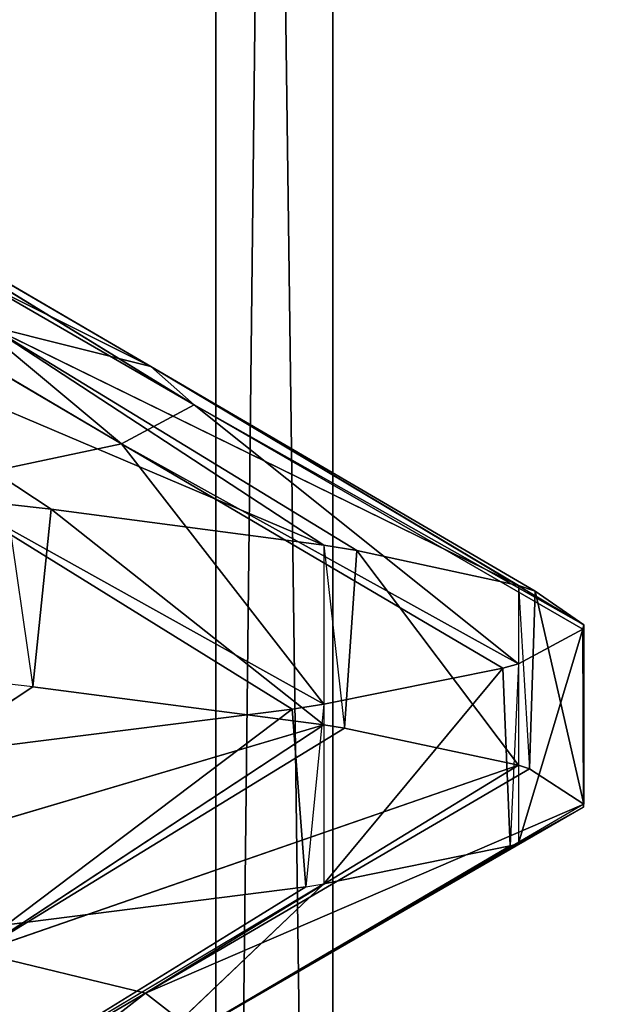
# Model space of a CAD drawing. Extents: x 23.4 to 34.4, y 0.2 to 38.3.
# Tile 228 of 256: x 29.1977 to 29.2383, y 24.6196 to 24.6881. Entities that reach past the tile are written whole.
import ezdxf

# ---------------------------------------------------------------- set-up
doc = ezdxf.new("R2010")
doc.units = 0
doc.header["$LTSCALE"] = 2.54
doc.layers.get('0').update_dxf_attribs({"color": 13, "linetype": 'CONTINUOUS'})

# ---------------------------------------------------------------- blocks, each defined once
blk = doc.blocks.new('SZCZOTKA_DO_WC_MOURO_-_WOL')
at = {"color": 0}
for p, q in [((29.219489, 24.445999, 4.779158), (29.182349, 27.183499, 4.825343)), ((29.219489, 24.445999, 4.779158), (29.182349, 27.183499, 4.825343)), ((29.211343, 27.183499, 4.389211), (29.211343, 24.445999, 4.389211)), ((29.211343, 24.445999, 4.389211), (29.242041, 27.183499, 4.439906)), ((29.211343, 24.445999, 4.389211), (29.242041, 27.183499, 4.439906)), ((29.211343, 27.183499, 4.389211), (29.211343, 24.445999, 4.389211)), ((29.219489, 24.445999, 4.779158), (29.219489, 27.183499, 4.779158)), ((29.219489, 24.445999, 4.779158), (29.219489, 27.183499, 4.779158)), ((29.169891, 24.682411, 4.511266), (29.206812, 24.663959, 4.549062)), ((29.169891, 24.682411, 4.511266), (29.206812, 24.663959, 4.549062)), ((29.209839, 24.661302, 4.595806), (29.180057, 24.679584, 4.553121)), ((29.206812, 24.663959, 4.549062), (29.180057, 24.679584, 4.553121)), ((29.209839, 24.661302, 4.595806), (29.180057, 24.679584, 4.553121)), ((29.206812, 24.663959, 4.549062), (29.180057, 24.679584, 4.553121)), ((29.209839, 24.661302, 4.595806), (29.182782, 24.676927, 4.59523)), ((29.182782, 24.676927, 4.59523), (29.204773, 24.658595, 4.642662)), ((29.209839, 24.661302, 4.595806), (29.182782, 24.676927, 4.59523)), ((29.182782, 24.676927, 4.59523), (29.204773, 24.658595, 4.642662)), ((29.204773, 24.658595, 4.642662), (29.178217, 24.67422, 4.63744)), ((29.204773, 24.658595, 4.642662), (29.178217, 24.67422, 4.63744)), ((29.218872, 24.651538, 4.487394), (29.176175, 24.669662, 4.458575)), ((29.176175, 24.669662, 4.458575), (29.199893, 24.654037, 4.445543)), ((29.176175, 24.669662, 4.458575), (29.199893, 24.654037, 4.445543)), ((29.218872, 24.651538, 4.487394), (29.176175, 24.669662, 4.458575)), ((29.206812, 24.663959, 4.549062), (29.195529, 24.666785, 4.5026)), ((29.221167, 24.651161, 4.493934), (29.195529, 24.666785, 4.5026)), ((29.195529, 24.666785, 4.5026), (29.232407, 24.648715, 4.537905)), ((29.195529, 24.666785, 4.5026), (29.232407, 24.648715, 4.537905)), ((29.206812, 24.663959, 4.549062), (29.195529, 24.666785, 4.5026)), ((29.218872, 24.651538, 4.487394), (29.195529, 24.666785, 4.5026)), ((29.221167, 24.651161, 4.493934), (29.195529, 24.666785, 4.5026)), ((29.218872, 24.651538, 4.487394), (29.195529, 24.666785, 4.5026)), ((29.236963, 24.645999, 4.589999), (29.206812, 24.663959, 4.549062)), ((29.206812, 24.663959, 4.549062), (29.209839, 24.661302, 4.595806)), ((29.206812, 24.663959, 4.549062), (29.209839, 24.661302, 4.595806)), ((29.206812, 24.663959, 4.549062), (29.232407, 24.648715, 4.537905)), ((29.206812, 24.663959, 4.549062), (29.232407, 24.648715, 4.537905)), ((29.206812, 24.663959, 4.549062), (29.233569, 24.648334, 4.545002)), ((29.206812, 24.663959, 4.549062), (29.233569, 24.648334, 4.545002)), ((29.236963, 24.645999, 4.589999), (29.206812, 24.663959, 4.549062)), ((29.204773, 24.658595, 4.642662), (29.209839, 24.661302, 4.595806)), ((29.204773, 24.658595, 4.642662), (29.209839, 24.661302, 4.595806)), ((29.236896, 24.645677, 4.596382), (29.209839, 24.661302, 4.595806)), ((29.209839, 24.661302, 4.595806), (29.232407, 24.643285, 4.642094)), ((29.209839, 24.661302, 4.595806), (29.232407, 24.643285, 4.642094)), ((29.236963, 24.645999, 4.589999), (29.209839, 24.661302, 4.595806)), ((29.236896, 24.645677, 4.596382), (29.209839, 24.661302, 4.595806)), ((29.236963, 24.645999, 4.589999), (29.209839, 24.661302, 4.595806)), ((29.204773, 24.658595, 4.642662), (29.191422, 24.655743, 4.688718)), ((29.204773, 24.658595, 4.642662), (29.191422, 24.655743, 4.688718)), ((29.218872, 24.640462, 4.692606), (29.204773, 24.658595, 4.642662)), ((29.204773, 24.658595, 4.642662), (29.232407, 24.643285, 4.642094)), ((29.204773, 24.658595, 4.642662), (29.232407, 24.643285, 4.642094)), ((29.204773, 24.658595, 4.642662), (29.231326, 24.64297, 4.647884)), ((29.204773, 24.658595, 4.642662), (29.231326, 24.64297, 4.647884)), ((29.218872, 24.640462, 4.692606), (29.204773, 24.658595, 4.642662)), ((29.216653, 24.640118, 4.698506), (29.191422, 24.655743, 4.688718)), ((29.218872, 24.640462, 4.692606), (29.191422, 24.655743, 4.688718)), ((29.216653, 24.640118, 4.698506), (29.191422, 24.655743, 4.688718)), ((29.218872, 24.640462, 4.692606), (29.191422, 24.655743, 4.688718)), ((29.196771, 24.654381, 4.44), (29.198611, 24.641681, 4.443235)), ((29.196771, 24.654381, 4.44), (29.199893, 24.654037, 4.445543)), ((29.199893, 24.654037, 4.445543), (29.198611, 24.641681, 4.443235)), ((29.199893, 24.654037, 4.445543), (29.218872, 24.639037, 4.487394)), ((29.199893, 24.654037, 4.445543), (29.218872, 24.639037, 4.487394)), ((29.199893, 24.654037, 4.445543), (29.218872, 24.651538, 4.487394)), ((29.199893, 24.654037, 4.445543), (29.218872, 24.651538, 4.487394)), ((29.218872, 24.651538, 4.487394), (29.220309, 24.638805, 4.491431)), ((29.218872, 24.651538, 4.487394), (29.218872, 24.639037, 4.487394)), ((29.218872, 24.651538, 4.487394), (29.221167, 24.651161, 4.493934)), ((29.221167, 24.651161, 4.493934), (29.220309, 24.638805, 4.491431)), ((29.221167, 24.651161, 4.493934), (29.232407, 24.636215, 4.537905)), ((29.221167, 24.651161, 4.493934), (29.232407, 24.636215, 4.537905)), ((29.221167, 24.651161, 4.493934), (29.232407, 24.648715, 4.537905)), ((29.221167, 24.651161, 4.493934), (29.232407, 24.648715, 4.537905)), ((29.232407, 24.648715, 4.537905), (29.233167, 24.635971, 4.542422)), ((29.232407, 24.648715, 4.537905), (29.232407, 24.636215, 4.537905)), ((29.232407, 24.648715, 4.537905), (29.233569, 24.648334, 4.545002)), ((29.233569, 24.648334, 4.545002), (29.233167, 24.635971, 4.542422)), ((29.233569, 24.648334, 4.545002), (29.236963, 24.633499, 4.589999)), ((29.233569, 24.648334, 4.545002), (29.236963, 24.633499, 4.589999)), ((29.233569, 24.648334, 4.545002), (29.236963, 24.645999, 4.589999)), ((29.233569, 24.648334, 4.545002), (29.236963, 24.645999, 4.589999)), ((29.236963, 24.645999, 4.589999), (29.236896, 24.645677, 4.596382)), ((29.236963, 24.645999, 4.589999), (29.236938, 24.633307, 4.593826)), ((29.236963, 24.645999, 4.589999), (29.236963, 24.633499, 4.589999)), ((29.236896, 24.645677, 4.596382), (29.232407, 24.630785, 4.642094)), ((29.236896, 24.645677, 4.596382), (29.232407, 24.630785, 4.642094)), ((29.236896, 24.645677, 4.596382), (29.232407, 24.643285, 4.642094)), ((29.236896, 24.645677, 4.596382), (29.232407, 24.643285, 4.642094)), ((29.236896, 24.645677, 4.596382), (29.236938, 24.633307, 4.593826)), ((29.232407, 24.643285, 4.642094), (29.231326, 24.64297, 4.647884)), ((29.232407, 24.643285, 4.642094), (29.231821, 24.630611, 4.64531)), ((29.232407, 24.643285, 4.642094), (29.232407, 24.630785, 4.642094)), ((29.231326, 24.64297, 4.647884), (29.218872, 24.627962, 4.692606)), ((29.231326, 24.64297, 4.647884), (29.218872, 24.627962, 4.692606)), ((29.231326, 24.64297, 4.647884), (29.218872, 24.640462, 4.692606)), ((29.231326, 24.64297, 4.647884), (29.218872, 24.640462, 4.692606)), ((29.231326, 24.64297, 4.647884), (29.231821, 24.630611, 4.64531)), ((29.198611, 24.641681, 4.443235), (29.196771, 24.641881, 4.44)), ((29.198611, 24.641681, 4.443235), (29.175009, 24.626054, 4.456475)), ((29.218872, 24.639037, 4.487394), (29.198611, 24.641681, 4.443235)), ((29.218872, 24.639037, 4.487394), (29.198611, 24.641681, 4.443235)), ((29.216653, 24.640118, 4.698506), (29.196771, 24.625117, 4.739999)), ((29.216653, 24.640118, 4.698506), (29.196771, 24.625117, 4.739999)), ((29.216653, 24.640118, 4.698506), (29.196771, 24.637617, 4.739999)), ((29.216653, 24.640118, 4.698506), (29.196771, 24.637617, 4.739999)), ((29.218872, 24.640462, 4.692606), (29.216653, 24.640118, 4.698506)), ((29.216653, 24.640118, 4.698506), (29.217599, 24.627763, 4.696033)), ((29.218872, 24.640462, 4.692606), (29.217599, 24.627763, 4.696033)), ((29.218872, 24.640462, 4.692606), (29.218872, 24.627962, 4.692606)), ((29.175009, 24.626054, 4.456475), (29.218872, 24.639037, 4.487394)), ((29.175009, 24.626054, 4.456475), (29.218872, 24.639037, 4.487394)), ((29.218872, 24.639037, 4.487394), (29.194748, 24.62318, 4.500323)), ((29.218872, 24.639037, 4.487394), (29.194748, 24.62318, 4.500323)), ((29.220309, 24.638805, 4.491431), (29.194748, 24.62318, 4.500323)), ((29.220309, 24.638805, 4.491431), (29.194748, 24.62318, 4.500323)), ((29.220309, 24.638805, 4.491431), (29.218872, 24.639037, 4.487394)), ((29.232407, 24.636215, 4.537905), (29.220309, 24.638805, 4.491431)), ((29.232407, 24.636215, 4.537905), (29.220309, 24.638805, 4.491431)), ((29.194748, 24.62318, 4.500323), (29.232407, 24.636215, 4.537905)), ((29.194748, 24.62318, 4.500323), (29.232407, 24.636215, 4.537905)), ((29.232407, 24.636215, 4.537905), (29.206445, 24.620346, 4.546714)), ((29.232407, 24.636215, 4.537905), (29.206445, 24.620346, 4.546714)), ((29.233167, 24.635971, 4.542422), (29.206445, 24.620346, 4.546714)), ((29.233167, 24.635971, 4.542422), (29.206445, 24.620346, 4.546714)), ((29.233167, 24.635971, 4.542422), (29.232407, 24.636215, 4.537905)), ((29.236963, 24.633499, 4.589999), (29.233167, 24.635971, 4.542422)), ((29.236963, 24.633499, 4.589999), (29.233167, 24.635971, 4.542422)), ((29.206445, 24.620346, 4.546714), (29.236963, 24.633499, 4.589999)), ((29.206445, 24.620346, 4.546714), (29.236963, 24.633499, 4.589999)), ((29.236963, 24.633499, 4.589999), (29.209879, 24.617682, 4.593481)), ((29.236938, 24.633307, 4.593826), (29.209879, 24.617682, 4.593481)), ((29.232407, 24.630785, 4.642094), (29.236938, 24.633307, 4.593826)), ((29.232407, 24.630785, 4.642094), (29.236938, 24.633307, 4.593826)), ((29.236938, 24.633307, 4.593826), (29.236963, 24.633499, 4.589999)), ((29.232407, 24.630785, 4.642094), (29.205222, 24.614986, 4.64032)), ((29.231821, 24.630611, 4.64531), (29.205222, 24.614986, 4.64032)), ((29.209879, 24.617682, 4.593481), (29.232407, 24.630785, 4.642094)), ((29.209879, 24.617682, 4.593481), (29.232407, 24.630785, 4.642094)), ((29.218872, 24.627962, 4.692606), (29.231821, 24.630611, 4.64531)), ((29.218872, 24.627962, 4.692606), (29.231821, 24.630611, 4.64531)), ((29.231821, 24.630611, 4.64531), (29.232407, 24.630785, 4.642094)), ((29.218872, 24.627962, 4.692606), (29.192285, 24.612138, 4.686468)), ((29.217599, 24.627763, 4.696033), (29.192285, 24.612138, 4.686468)), ((29.196771, 24.625117, 4.739999), (29.217599, 24.627763, 4.696033)), ((29.196771, 24.625117, 4.739999), (29.217599, 24.627763, 4.696033)), ((29.205222, 24.614986, 4.64032), (29.218872, 24.627962, 4.692606)), ((29.205222, 24.614986, 4.64032), (29.218872, 24.627962, 4.692606)), ((29.217599, 24.627763, 4.696033), (29.218872, 24.627962, 4.692606)), ((29.206445, 24.620346, 4.546714), (29.194748, 24.62318, 4.500323)), ((29.206445, 24.620346, 4.546714), (29.194748, 24.62318, 4.500323)), ((29.206445, 24.620346, 4.546714), (29.179727, 24.604721, 4.551006)), ((29.206445, 24.620346, 4.546714), (29.179727, 24.604721, 4.551006)), ((29.206445, 24.620346, 4.546714), (29.182819, 24.602057, 4.593135)), ((29.206445, 24.620346, 4.546714), (29.182819, 24.602057, 4.593135)), ((29.209879, 24.617682, 4.593481), (29.206445, 24.620346, 4.546714)), ((29.209879, 24.617682, 4.593481), (29.206445, 24.620346, 4.546714))]:
    blk.add_line(p, q, dxfattribs=at)
mesh = blk.add_polyface(dxfattribs=at)
corners = [(34.436963, 37.783499, 8.989999), (23.436964, 0.7835, 8.989999), (23.436964, 37.783499, 8.989999)]
mesh.append_faces([[corners[k] for k in face] for face in [(0, 1, 2)]], dxfattribs={"color": 0})
mesh = blk.add_polyface(dxfattribs=at)
corners = [(34.436963, 37.783499, 8.989999), (33.936963, 0.2835, 8.989999), (23.436964, 0.7835, 8.989999)]
mesh.append_faces([[corners[k] for k in face] for face in [(0, 1, 2)]], dxfattribs={"color": 0})
mesh = blk.add_polyface(dxfattribs=at)
corners = [(34.436963, 37.783499, 9.189999), (23.436964, 37.783499, 9.189999), (34.436963, 0.7835, 9.189999)]
mesh.append_faces([[corners[k] for k in face] for face in [(0, 1, 2)]], dxfattribs={"color": 0})
mesh = blk.add_polyface(dxfattribs=at)
corners = [(34.436963, 0.7835, 9.189999), (23.436964, 37.783499, 9.189999), (23.436964, 0.7835, 9.189999)]
mesh.append_faces([[corners[k] for k in face] for face in [(0, 1, 2)]], dxfattribs={"color": 0})
mesh = blk.add_polyface(dxfattribs=at)
corners = [(29.259845, 24.433501, 3.858052), (29.127838, 24.433501, 3.813104), (29.259845, 36.333499, 3.858052)]
mesh.append_faces([[corners[k] for k in face] for face in [(0, 1, 2)]], dxfattribs={"color": 0})
mesh = blk.add_polyface(dxfattribs=at)
corners = [(29.259845, 36.333499, 3.858052), (29.127838, 24.433501, 3.813104), (29.127838, 36.333499, 3.813104)]
mesh.append_faces([[corners[k] for k in face] for face in [(0, 1, 2)]], dxfattribs={"color": 0})
mesh = blk.add_polyface(dxfattribs=at)
corners = [(29.290125, 24.433501, 5.307828), (29.16011, 36.333499, 5.358248), (29.16011, 24.433501, 5.358248)]
mesh.append_faces([[corners[k] for k in face] for face in [(0, 1, 2)]], dxfattribs={"color": 0})
mesh = blk.add_polyface(dxfattribs=at)
corners = [(29.290125, 36.333499, 5.307828), (29.16011, 36.333499, 5.358248), (29.290125, 24.433501, 5.307828)]
mesh.append_faces([[corners[k] for k in face] for face in [(0, 1, 2)]], dxfattribs={"color": 0})
mesh = blk.add_polyface(dxfattribs=at)
corners = [(29.172308, 27.183499, 4.344616), (29.172308, 24.445999, 4.344616), (29.211343, 27.183499, 4.389211)]
mesh.append_faces([[corners[k] for k in face] for face in [(0, 1, 2)]], dxfattribs={"color": 0})
mesh = blk.add_polyface(dxfattribs=at)
corners = [(29.211343, 27.183499, 4.389211), (29.172308, 24.445999, 4.344616), (29.211343, 24.445999, 4.389211)]
mesh.append_faces([[corners[k] for k in face] for face in [(0, 1, 2)]], dxfattribs={"color": 0})
mesh = blk.add_polyface(dxfattribs=at)
corners = [(29.219489, 27.183499, 4.779158), (29.219489, 24.445999, 4.779158), (29.182349, 27.183499, 4.825343)]
mesh.append_faces([[corners[k] for k in face] for face in [(0, 1, 2)]], dxfattribs={"color": 0})
mesh = blk.add_polyface(dxfattribs=at)
corners = [(29.182349, 27.183499, 4.825343), (29.219489, 24.445999, 4.779158), (29.182349, 24.445999, 4.825343)]
mesh.append_faces([[corners[k] for k in face] for face in [(0, 1, 2)]], dxfattribs={"color": 0})
mesh = blk.add_polyface(dxfattribs=at)
corners = [(29.211343, 27.183499, 4.389211), (29.211343, 24.445999, 4.389211), (29.242041, 27.183499, 4.439906)]
mesh.append_faces([[corners[k] for k in face] for face in [(0, 1, 2)]], dxfattribs={"color": 0})
mesh = blk.add_polyface(dxfattribs=at)
corners = [(29.242041, 27.183499, 4.439906), (29.211343, 24.445999, 4.389211), (29.242041, 24.445999, 4.439906)]
mesh.append_faces([[corners[k] for k in face] for face in [(0, 1, 2)]], dxfattribs={"color": 0})
mesh = blk.add_polyface(dxfattribs=at)
corners = [(29.248041, 27.183499, 4.727224), (29.248041, 24.445999, 4.727224), (29.219489, 27.183499, 4.779158)]
mesh.append_faces([[corners[k] for k in face] for face in [(0, 1, 2)]], dxfattribs={"color": 0})
mesh = blk.add_polyface(dxfattribs=at)
corners = [(29.219489, 27.183499, 4.779158), (29.248041, 24.445999, 4.727224), (29.219489, 24.445999, 4.779158)]
mesh.append_faces([[corners[k] for k in face] for face in [(0, 1, 2)]], dxfattribs={"color": 0})
mesh = blk.add_polyface(dxfattribs=at)
corners = [(29.206812, 24.663959, 4.549062), (29.195529, 24.666785, 4.5026), (29.169891, 24.682411, 4.511266)]
mesh.append_faces([[corners[k] for k in face] for face in [(0, 1, 2)]], dxfattribs={"color": 0})
mesh = blk.add_polyface(dxfattribs=at)
corners = [(29.180057, 24.679584, 4.553121), (29.206812, 24.663959, 4.549062), (29.169891, 24.682411, 4.511266)]
mesh.append_faces([[corners[k] for k in face] for face in [(0, 1, 2)]], dxfattribs={"color": 0})
mesh = blk.add_polyface(dxfattribs=at)
corners = [(29.209839, 24.661302, 4.595806), (29.180057, 24.679584, 4.553121), (29.182782, 24.676927, 4.59523)]
mesh.append_faces([[corners[k] for k in face] for face in [(0, 1, 2)]], dxfattribs={"color": 0})
mesh = blk.add_polyface(dxfattribs=at)
corners = [(29.209839, 24.661302, 4.595806), (29.206812, 24.663959, 4.549062), (29.180057, 24.679584, 4.553121)]
mesh.append_faces([[corners[k] for k in face] for face in [(0, 1, 2)]], dxfattribs={"color": 0})
mesh = blk.add_polyface(dxfattribs=at)
corners = [(29.204773, 24.658595, 4.642662), (29.182782, 24.676927, 4.59523), (29.178217, 24.67422, 4.63744)]
mesh.append_faces([[corners[k] for k in face] for face in [(0, 1, 2)]], dxfattribs={"color": 0})
mesh = blk.add_polyface(dxfattribs=at)
corners = [(29.204773, 24.658595, 4.642662), (29.209839, 24.661302, 4.595806), (29.182782, 24.676927, 4.59523)]
mesh.append_faces([[corners[k] for k in face] for face in [(0, 1, 2)]], dxfattribs={"color": 0})
mesh = blk.add_polyface(dxfattribs=at)
corners = [(29.191422, 24.655743, 4.688718), (29.204773, 24.658595, 4.642662), (29.178217, 24.67422, 4.63744)]
mesh.append_faces([[corners[k] for k in face] for face in [(0, 1, 2)]], dxfattribs={"color": 0})
mesh = blk.add_polyface(dxfattribs=at)
corners = [(29.195529, 24.666785, 4.5026), (29.218872, 24.651538, 4.487394), (29.176175, 24.669662, 4.458575)]
mesh.append_faces([[corners[k] for k in face] for face in [(0, 1, 2)]], dxfattribs={"color": 0})
mesh = blk.add_polyface(dxfattribs=at)
corners = [(29.176175, 24.669662, 4.458575), (29.199893, 24.654037, 4.445543), (29.196771, 24.654381, 4.44)]
mesh.append_faces([[corners[k] for k in face] for face in [(0, 1, 2)]], dxfattribs={"color": 0})
mesh = blk.add_polyface(dxfattribs=at)
corners = [(29.218872, 24.651538, 4.487394), (29.199893, 24.654037, 4.445543), (29.176175, 24.669662, 4.458575)]
mesh.append_faces([[corners[k] for k in face] for face in [(0, 1, 2)]], dxfattribs={"color": 0})
mesh = blk.add_polyface(dxfattribs=at)
corners = [(29.232407, 24.648715, 4.537905), (29.221167, 24.651161, 4.493934), (29.195529, 24.666785, 4.5026)]
mesh.append_faces([[corners[k] for k in face] for face in [(0, 1, 2)]], dxfattribs={"color": 0})
mesh = blk.add_polyface(dxfattribs=at)
corners = [(29.206812, 24.663959, 4.549062), (29.232407, 24.648715, 4.537905), (29.195529, 24.666785, 4.5026)]
mesh.append_faces([[corners[k] for k in face] for face in [(0, 1, 2)]], dxfattribs={"color": 0})
mesh = blk.add_polyface(dxfattribs=at)
corners = [(29.195529, 24.666785, 4.5026), (29.221167, 24.651161, 4.493934), (29.218872, 24.651538, 4.487394)]
mesh.append_faces([[corners[k] for k in face] for face in [(0, 1, 2)]], dxfattribs={"color": 0})
mesh = blk.add_polyface(dxfattribs=at)
corners = [(29.209839, 24.661302, 4.595806), (29.236963, 24.645999, 4.589999), (29.206812, 24.663959, 4.549062)]
mesh.append_faces([[corners[k] for k in face] for face in [(0, 1, 2)]], dxfattribs={"color": 0})
mesh = blk.add_polyface(dxfattribs=at)
corners = [(29.206812, 24.663959, 4.549062), (29.233569, 24.648334, 4.545002), (29.232407, 24.648715, 4.537905)]
mesh.append_faces([[corners[k] for k in face] for face in [(0, 1, 2)]], dxfattribs={"color": 0})
mesh = blk.add_polyface(dxfattribs=at)
corners = [(29.236963, 24.645999, 4.589999), (29.233569, 24.648334, 4.545002), (29.206812, 24.663959, 4.549062)]
mesh.append_faces([[corners[k] for k in face] for face in [(0, 1, 2)]], dxfattribs={"color": 0})
mesh = blk.add_polyface(dxfattribs=at)
corners = [(29.204773, 24.658595, 4.642662), (29.232407, 24.643285, 4.642094), (29.209839, 24.661302, 4.595806)]
mesh.append_faces([[corners[k] for k in face] for face in [(0, 1, 2)]], dxfattribs={"color": 0})
mesh = blk.add_polyface(dxfattribs=at)
corners = [(29.232407, 24.643285, 4.642094), (29.236896, 24.645677, 4.596382), (29.209839, 24.661302, 4.595806)]
mesh.append_faces([[corners[k] for k in face] for face in [(0, 1, 2)]], dxfattribs={"color": 0})
mesh = blk.add_polyface(dxfattribs=at)
corners = [(29.236896, 24.645677, 4.596382), (29.236963, 24.645999, 4.589999), (29.209839, 24.661302, 4.595806)]
mesh.append_faces([[corners[k] for k in face] for face in [(0, 1, 2)]], dxfattribs={"color": 0})
mesh = blk.add_polyface(dxfattribs=at)
corners = [(29.218872, 24.640462, 4.692606), (29.204773, 24.658595, 4.642662), (29.191422, 24.655743, 4.688718)]
mesh.append_faces([[corners[k] for k in face] for face in [(0, 1, 2)]], dxfattribs={"color": 0})
mesh = blk.add_polyface(dxfattribs=at)
corners = [(29.231326, 24.64297, 4.647884), (29.232407, 24.643285, 4.642094), (29.204773, 24.658595, 4.642662)]
mesh.append_faces([[corners[k] for k in face] for face in [(0, 1, 2)]], dxfattribs={"color": 0})
mesh = blk.add_polyface(dxfattribs=at)
corners = [(29.218872, 24.640462, 4.692606), (29.231326, 24.64297, 4.647884), (29.204773, 24.658595, 4.642662)]
mesh.append_faces([[corners[k] for k in face] for face in [(0, 1, 2)]], dxfattribs={"color": 0})
mesh = blk.add_polyface(dxfattribs=at)
corners = [(29.196771, 24.637617, 4.739999), (29.216653, 24.640118, 4.698506), (29.191422, 24.655743, 4.688718)]
mesh.append_faces([[corners[k] for k in face] for face in [(0, 1, 2)]], dxfattribs={"color": 0})
mesh = blk.add_polyface(dxfattribs=at)
corners = [(29.216653, 24.640118, 4.698506), (29.218872, 24.640462, 4.692606), (29.191422, 24.655743, 4.688718)]
mesh.append_faces([[corners[k] for k in face] for face in [(0, 1, 2)]], dxfattribs={"color": 0})
mesh = blk.add_polyface(dxfattribs=at)
corners = [(29.199893, 24.654037, 4.445543), (29.218872, 24.639037, 4.487394), (29.198611, 24.641681, 4.443235)]
mesh.append_faces([[corners[k] for k in face] for face in [(0, 1, 2)]], dxfattribs={"color": 0})
mesh = blk.add_polyface(dxfattribs=at)
corners = [(29.199893, 24.654037, 4.445543), (29.218872, 24.651538, 4.487394), (29.218872, 24.639037, 4.487394)]
mesh.append_faces([[corners[k] for k in face] for face in [(0, 1, 2)]], dxfattribs={"color": 0})
mesh = blk.add_polyface(dxfattribs=at)
corners = [(29.221167, 24.651161, 4.493934), (29.232407, 24.636215, 4.537905), (29.220309, 24.638805, 4.491431)]
mesh.append_faces([[corners[k] for k in face] for face in [(0, 1, 2)]], dxfattribs={"color": 0})
mesh = blk.add_polyface(dxfattribs=at)
corners = [(29.221167, 24.651161, 4.493934), (29.232407, 24.648715, 4.537905), (29.232407, 24.636215, 4.537905)]
mesh.append_faces([[corners[k] for k in face] for face in [(0, 1, 2)]], dxfattribs={"color": 0})
mesh = blk.add_polyface(dxfattribs=at)
corners = [(29.233569, 24.648334, 4.545002), (29.236963, 24.633499, 4.589999), (29.233167, 24.635971, 4.542422)]
mesh.append_faces([[corners[k] for k in face] for face in [(0, 1, 2)]], dxfattribs={"color": 0})
mesh = blk.add_polyface(dxfattribs=at)
corners = [(29.233569, 24.648334, 4.545002), (29.236963, 24.645999, 4.589999), (29.236963, 24.633499, 4.589999)]
mesh.append_faces([[corners[k] for k in face] for face in [(0, 1, 2)]], dxfattribs={"color": 0})
mesh = blk.add_polyface(dxfattribs=at)
corners = [(29.236896, 24.645677, 4.596382), (29.232407, 24.630785, 4.642094), (29.236938, 24.633307, 4.593826)]
mesh.append_faces([[corners[k] for k in face] for face in [(0, 1, 2)]], dxfattribs={"color": 0})
mesh = blk.add_polyface(dxfattribs=at)
corners = [(29.236896, 24.645677, 4.596382), (29.232407, 24.643285, 4.642094), (29.232407, 24.630785, 4.642094)]
mesh.append_faces([[corners[k] for k in face] for face in [(0, 1, 2)]], dxfattribs={"color": 0})
mesh = blk.add_polyface(dxfattribs=at)
corners = [(29.231326, 24.64297, 4.647884), (29.218872, 24.627962, 4.692606), (29.231821, 24.630611, 4.64531)]
mesh.append_faces([[corners[k] for k in face] for face in [(0, 1, 2)]], dxfattribs={"color": 0})
mesh = blk.add_polyface(dxfattribs=at)
corners = [(29.231326, 24.64297, 4.647884), (29.218872, 24.640462, 4.692606), (29.218872, 24.627962, 4.692606)]
mesh.append_faces([[corners[k] for k in face] for face in [(0, 1, 2)]], dxfattribs={"color": 0})
mesh = blk.add_polyface(dxfattribs=at)
corners = [(29.218872, 24.639037, 4.487394), (29.175009, 24.626054, 4.456475), (29.198611, 24.641681, 4.443235)]
mesh.append_faces([[corners[k] for k in face] for face in [(0, 1, 2)]], dxfattribs={"color": 0})
mesh = blk.add_polyface(dxfattribs=at)
corners = [(29.216653, 24.640118, 4.698506), (29.196771, 24.625117, 4.739999), (29.217599, 24.627763, 4.696033)]
mesh.append_faces([[corners[k] for k in face] for face in [(0, 1, 2)]], dxfattribs={"color": 0})
mesh = blk.add_polyface(dxfattribs=at)
corners = [(29.216653, 24.640118, 4.698506), (29.196771, 24.637617, 4.739999), (29.196771, 24.625117, 4.739999)]
mesh.append_faces([[corners[k] for k in face] for face in [(0, 1, 2)]], dxfattribs={"color": 0})
mesh = blk.add_polyface(dxfattribs=at)
corners = [(29.194748, 24.62318, 4.500323), (29.175009, 24.626054, 4.456475), (29.218872, 24.639037, 4.487394)]
mesh.append_faces([[corners[k] for k in face] for face in [(0, 1, 2)]], dxfattribs={"color": 0})
mesh = blk.add_polyface(dxfattribs=at)
corners = [(29.194748, 24.62318, 4.500323), (29.218872, 24.639037, 4.487394), (29.220309, 24.638805, 4.491431)]
mesh.append_faces([[corners[k] for k in face] for face in [(0, 1, 2)]], dxfattribs={"color": 0})
mesh = blk.add_polyface(dxfattribs=at)
corners = [(29.232407, 24.636215, 4.537905), (29.194748, 24.62318, 4.500323), (29.220309, 24.638805, 4.491431)]
mesh.append_faces([[corners[k] for k in face] for face in [(0, 1, 2)]], dxfattribs={"color": 0})
mesh = blk.add_polyface(dxfattribs=at)
corners = [(29.206445, 24.620346, 4.546714), (29.194748, 24.62318, 4.500323), (29.232407, 24.636215, 4.537905)]
mesh.append_faces([[corners[k] for k in face] for face in [(0, 1, 2)]], dxfattribs={"color": 0})
mesh = blk.add_polyface(dxfattribs=at)
corners = [(29.206445, 24.620346, 4.546714), (29.232407, 24.636215, 4.537905), (29.233167, 24.635971, 4.542422)]
mesh.append_faces([[corners[k] for k in face] for face in [(0, 1, 2)]], dxfattribs={"color": 0})
mesh = blk.add_polyface(dxfattribs=at)
corners = [(29.236963, 24.633499, 4.589999), (29.206445, 24.620346, 4.546714), (29.233167, 24.635971, 4.542422)]
mesh.append_faces([[corners[k] for k in face] for face in [(0, 1, 2)]], dxfattribs={"color": 0})
mesh = blk.add_polyface(dxfattribs=at)
corners = [(29.209879, 24.617682, 4.593481), (29.206445, 24.620346, 4.546714), (29.236963, 24.633499, 4.589999)]
mesh.append_faces([[corners[k] for k in face] for face in [(0, 1, 2)]], dxfattribs={"color": 0})
mesh = blk.add_polyface(dxfattribs=at)
corners = [(29.232407, 24.630785, 4.642094), (29.209879, 24.617682, 4.593481), (29.236938, 24.633307, 4.593826)]
mesh.append_faces([[corners[k] for k in face] for face in [(0, 1, 2)]], dxfattribs={"color": 0})
mesh = blk.add_polyface(dxfattribs=at)
corners = [(29.232407, 24.630785, 4.642094), (29.205222, 24.614986, 4.64032), (29.209879, 24.617682, 4.593481)]
mesh.append_faces([[corners[k] for k in face] for face in [(0, 1, 2)]], dxfattribs={"color": 0})
mesh = blk.add_polyface(dxfattribs=at)
corners = [(29.218872, 24.627962, 4.692606), (29.205222, 24.614986, 4.64032), (29.231821, 24.630611, 4.64531)]
mesh.append_faces([[corners[k] for k in face] for face in [(0, 1, 2)]], dxfattribs={"color": 0})
mesh = blk.add_polyface(dxfattribs=at)
corners = [(29.218872, 24.627962, 4.692606), (29.192285, 24.612138, 4.686468), (29.205222, 24.614986, 4.64032)]
mesh.append_faces([[corners[k] for k in face] for face in [(0, 1, 2)]], dxfattribs={"color": 0})
mesh = blk.add_polyface(dxfattribs=at)
corners = [(29.196771, 24.625117, 4.739999), (29.192285, 24.612138, 4.686468), (29.217599, 24.627763, 4.696033)]
mesh.append_faces([[corners[k] for k in face] for face in [(0, 1, 2)]], dxfattribs={"color": 0})
mesh = blk.add_polyface(dxfattribs=at)
corners = [(29.179727, 24.604721, 4.551006), (29.194748, 24.62318, 4.500323), (29.206445, 24.620346, 4.546714)]
mesh.append_faces([[corners[k] for k in face] for face in [(0, 1, 2)]], dxfattribs={"color": 0})
mesh = blk.add_polyface(dxfattribs=at)
corners = [(29.182819, 24.602057, 4.593135), (29.179727, 24.604721, 4.551006), (29.206445, 24.620346, 4.546714)]
mesh.append_faces([[corners[k] for k in face] for face in [(0, 1, 2)]], dxfattribs={"color": 0})
mesh = blk.add_polyface(dxfattribs=at)
corners = [(29.209879, 24.617682, 4.593481), (29.182819, 24.602057, 4.593135), (29.206445, 24.620346, 4.546714)]
mesh.append_faces([[corners[k] for k in face] for face in [(0, 1, 2)]], dxfattribs={"color": 0})

msp = doc.modelspace()

# ---------------------------------------------------------------- block references
at = {"color": 0}
msp.add_blockref('SZCZOTKA_DO_WC_MOURO_-_WOL', (0, 0), dxfattribs=at)

doc.saveas('drawing.dxf')
